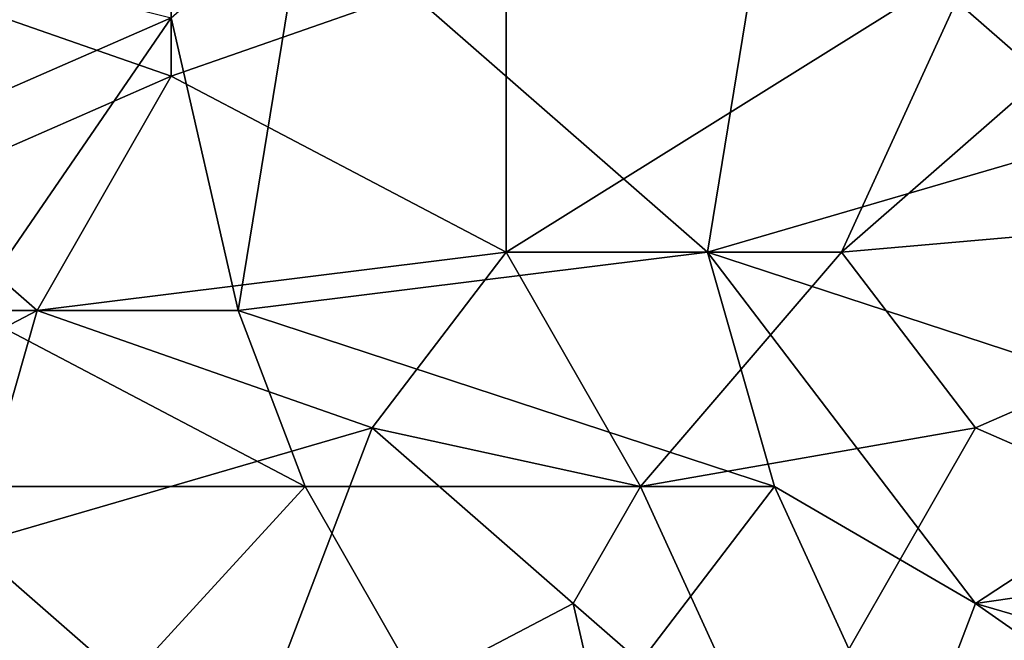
# Model space of a CAD drawing. Extents: x -1.1 to 1.1, y -0.36 to 0.36.
# Tile 43 of 256: x -0.8859 to -0.8202, y -0.2636 to -0.2222. Entities that reach past the tile are written whole.
import ezdxf

# ---------------------------------------------------------------- set-up
doc = ezdxf.new("R2010")
doc.units = 0

msp = doc.modelspace()

# ---------------------------------------------------------------- linework, layer by layer
for points in [[(-0.826575, -0.19862, 0.265958), (-0.795278, -0.186901, 0.265712), (-0.799749, -0.225963, 0.265926)], [(-0.813162, -0.22987, 0.266025), (-0.835517, -0.210338, 0.26606), (-0.826575, -0.19862, 0.265958)], [(-0.799749, -0.225963, 0.265926), (-0.813162, -0.22987, 0.266025), (-0.826575, -0.19862, 0.265958)], [(-0.866815, -0.214245, 0.266267), (-0.835517, -0.210338, 0.26606), (-0.839988, -0.237682, 0.266198)], [(-0.839988, -0.237682, 0.266198), (-0.835517, -0.210338, 0.26606), (-0.813162, -0.22987, 0.266025)], [(-0.875757, -0.222057, 0.266316), (-0.911525, -0.237682, 0.266331), (-0.907054, -0.214245, 0.26638)], [(-0.875757, -0.222057, 0.266316), (-0.866815, -0.214245, 0.266267), (-0.871286, -0.241588, 0.266311)], [(-0.871286, -0.241588, 0.266311), (-0.866815, -0.214245, 0.266267), (-0.839988, -0.237682, 0.266198)], [(-0.875757, -0.225963, 0.396205), (-0.875757, -0.218151, 0.396988), (-0.898112, -0.218151, 0.396295)], [(-0.898112, -0.218151, 0.396295), (-0.893641, -0.233776, 0.395116), (-0.875757, -0.225963, 0.396205)], [(-0.875757, -0.218151, 0.396988), (-0.875757, -0.225963, 0.396205), (-0.853401, -0.218151, 0.397322)], [(-0.853401, -0.237682, 0.394991), (-0.853401, -0.218151, 0.397322), (-0.875757, -0.225963, 0.396205)], [(-0.853401, -0.218151, 0.397322), (-0.853401, -0.237682, 0.394991), (-0.822104, -0.218151, 0.397493)], [(-0.831046, -0.237682, 0.394991), (-0.822104, -0.218151, 0.397493), (-0.853401, -0.237682, 0.394991)], [(-0.822104, -0.218151, 0.397493), (-0.831046, -0.237682, 0.394991), (-0.808691, -0.218151, 0.39747)], [(-0.831046, -0.237682, 0.394991), (-0.786336, -0.233776, 0.39538), (-0.808691, -0.218151, 0.39747)], [(-0.911525, -0.237682, 0.266331), (-0.875757, -0.222057, 0.266316), (-0.88917, -0.241588, 0.266331)], [(-0.871286, -0.241588, 0.266311), (-0.88917, -0.241588, 0.266331), (-0.875757, -0.222057, 0.266316)], [(-0.884699, -0.241588, 0.394413), (-0.875757, -0.225963, 0.396205), (-0.893641, -0.233776, 0.395116)], [(-0.875757, -0.225963, 0.396205), (-0.884699, -0.241588, 0.394413), (-0.853401, -0.237682, 0.394991)], [(-0.839988, -0.237682, 0.266198), (-0.813162, -0.22987, 0.266025), (-0.80422, -0.249401, 0.266054)], [(-0.893641, -0.233776, 0.395116), (-0.907054, -0.253307, 0.392812), (-0.884699, -0.241588, 0.394413)], [(-0.786336, -0.233776, 0.39538), (-0.831046, -0.237682, 0.394991), (-0.822104, -0.249401, 0.393332)], [(-0.80422, -0.257213, 0.392007), (-0.786336, -0.233776, 0.39538), (-0.822104, -0.249401, 0.393332)], [(-0.862343, -0.249401, 0.393459), (-0.853401, -0.237682, 0.394991), (-0.884699, -0.241588, 0.394413)], [(-0.835517, -0.253307, 0.266137), (-0.871286, -0.241588, 0.266311), (-0.839988, -0.237682, 0.266198)], [(-0.853401, -0.237682, 0.394991), (-0.862343, -0.249401, 0.393459), (-0.844459, -0.253307, 0.392845)], [(-0.853401, -0.237682, 0.394991), (-0.844459, -0.253307, 0.392845), (-0.831046, -0.237682, 0.394991)], [(-0.831046, -0.237682, 0.394991), (-0.844459, -0.253307, 0.392845), (-0.822104, -0.249401, 0.393332)], [(-0.822104, -0.26112, 0.266025), (-0.839988, -0.237682, 0.266198), (-0.80422, -0.249401, 0.266054)], [(-0.839988, -0.237682, 0.266198), (-0.822104, -0.26112, 0.266025), (-0.835517, -0.253307, 0.266137)], [(-0.88917, -0.257213, 0.392447), (-0.884699, -0.241588, 0.394413), (-0.907054, -0.253307, 0.392812)], [(-0.866815, -0.253307, 0.266232), (-0.898112, -0.253307, 0.266226), (-0.88917, -0.241588, 0.266331)], [(-0.884699, -0.241588, 0.394413), (-0.88917, -0.257213, 0.392447), (-0.862343, -0.249401, 0.393459)], [(-0.871286, -0.241588, 0.266311), (-0.866815, -0.253307, 0.266232), (-0.88917, -0.241588, 0.266331)], [(-0.835517, -0.253307, 0.266137), (-0.866815, -0.253307, 0.266232), (-0.871286, -0.241588, 0.266311)], [(-0.871286, -0.272838, 0.389983), (-0.862343, -0.249401, 0.393459), (-0.88917, -0.257213, 0.392447)], [(-0.862343, -0.249401, 0.393459), (-0.871286, -0.272838, 0.389983), (-0.84893, -0.26112, 0.391674)], [(-0.84893, -0.26112, 0.391674), (-0.844459, -0.253307, 0.392845), (-0.862343, -0.249401, 0.393459)], [(-0.822104, -0.249401, 0.393332), (-0.844459, -0.253307, 0.392845), (-0.835517, -0.272838, 0.389707)], [(-0.822104, -0.249401, 0.393332), (-0.835517, -0.272838, 0.389707), (-0.80422, -0.257213, 0.392007)], [(-0.80422, -0.249401, 0.266054), (-0.768452, -0.253307, 0.266005), (-0.822104, -0.26112, 0.266025)], [(-0.924938, -0.272838, 0.265837), (-0.898112, -0.253307, 0.266226), (-0.884699, -0.272838, 0.265883)], [(-0.866815, -0.253307, 0.266232), (-0.884699, -0.272838, 0.265883), (-0.898112, -0.253307, 0.266226)], [(-0.853401, -0.276745, 0.265765), (-0.884699, -0.272838, 0.265883), (-0.866815, -0.253307, 0.266232)], [(-0.853401, -0.276745, 0.265765), (-0.866815, -0.253307, 0.266232), (-0.835517, -0.253307, 0.266137)], [(-0.826575, -0.272838, 0.265831), (-0.853401, -0.276745, 0.265765), (-0.835517, -0.253307, 0.266137)], [(-0.844459, -0.253307, 0.392845), (-0.84893, -0.26112, 0.391674), (-0.835517, -0.272838, 0.389707)], [(-0.822104, -0.26112, 0.266025), (-0.826575, -0.272838, 0.265831), (-0.835517, -0.253307, 0.266137)], [(-0.822104, -0.26112, 0.266025), (-0.768452, -0.253307, 0.266005), (-0.781865, -0.272838, 0.26583)], [(-0.88917, -0.257213, 0.392447), (-0.898112, -0.268932, 0.390732), (-0.871286, -0.272838, 0.389983)], [(-0.795278, -0.276745, 0.388611), (-0.80422, -0.257213, 0.392007), (-0.835517, -0.272838, 0.389707)], [(-0.844459, -0.280651, 0.388435), (-0.84893, -0.26112, 0.391674), (-0.871286, -0.272838, 0.389983)], [(-0.84893, -0.26112, 0.391674), (-0.844459, -0.280651, 0.388435), (-0.835517, -0.272838, 0.389707)], [(-0.826575, -0.272838, 0.265831), (-0.822104, -0.26112, 0.266025), (-0.799749, -0.276745, 0.265738)], [(-0.781865, -0.272838, 0.26583), (-0.799749, -0.276745, 0.265738), (-0.822104, -0.26112, 0.266025)]]:
    msp.add_3dface(points)

doc.saveas('drawing.dxf')
